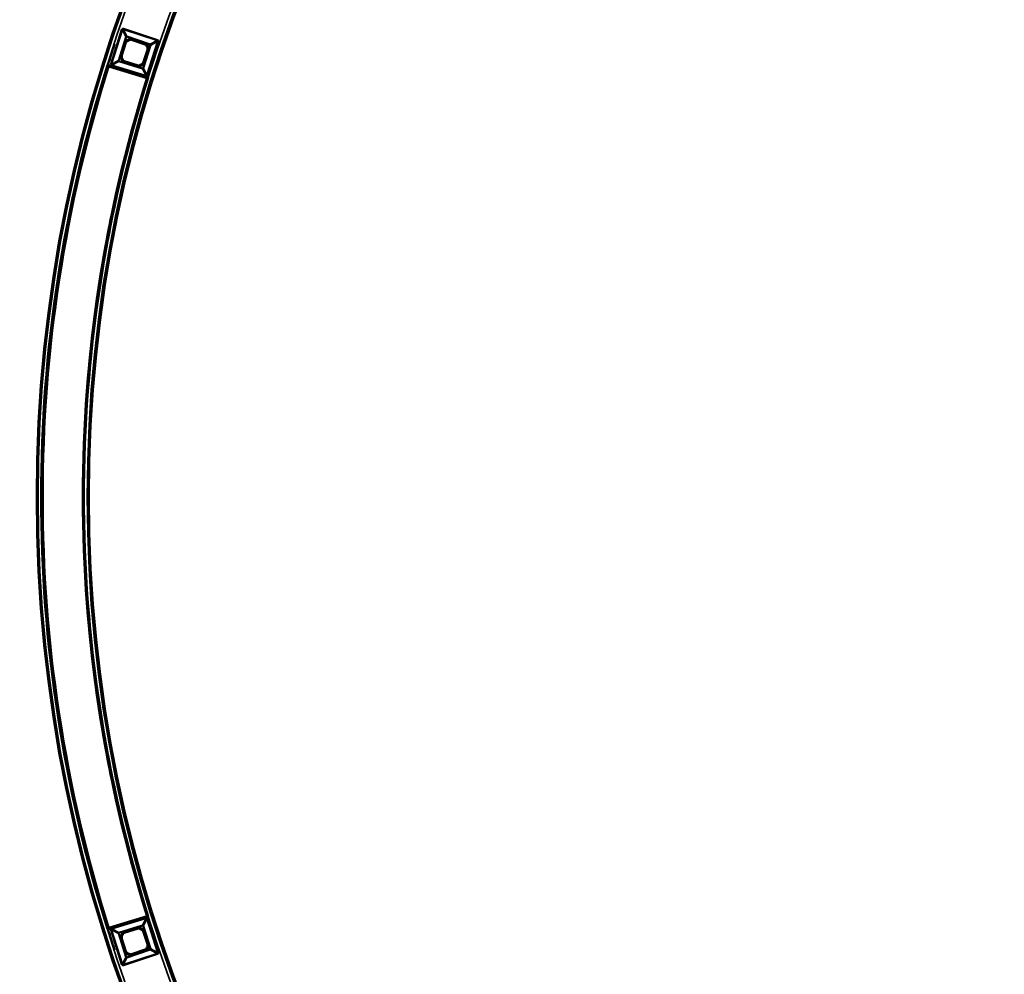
# Model space of a CAD drawing. Header units: millimetres. Extents: x -1503 to 2224, y -4278 to 2541.
# Tile 24 of 50: x -467 to 54, y -3530 to -3025. Entities that reach past the tile are written whole.
import ezdxf

# ---------------------------------------------------------------- set-up
doc = ezdxf.new("R2010")
doc.units = ezdxf.units.MM
doc.header["$LTSCALE"] = 0.75
doc.layers.add('Visible', color=7, linetype='Continuous', lineweight=70)
doc.layers.add('Visible Narrow', color=7, linetype='Continuous', lineweight=35)

msp = doc.modelspace()

# ---------------------------------------------------------------- linework, layer by layer
at = {"layer": 'Visible', "extrusion": (-7.30938e-29, -5.96856e-13, -1)}
for p, q in [((-413.22, -3044.63, 22.2), (-410.89, -3037.32, 22.2)), ((-407.79, -3035.74, 22.2), (-400.51, -3038.15, 22.2)), ((-399, -3041.1, 22.2), (-401.33, -3048.42, 22.2)), ((-404.26, -3049.96, 22.2), (-411.6, -3047.72, 22.2)), ((-419.78, -3049.78, 28.1), (-399.52, -3056.01, 28.1)), ((-419.78, -3505.74, 28.1), (-399.52, -3499.51, 28.1)), ((-411.6, -3507.81, 22.2), (-404.26, -3505.57, 22.2)), ((-401.33, -3507.11, 22.2), (-399, -3514.42, 22.2)), ((-410.89, -3518.2, 22.2), (-413.22, -3510.9, 22.2)), ((-400.51, -3517.37, 22.2), (-407.79, -3519.79, 22.2))]:
    msp.add_line(p, q, dxfattribs=at)
for radius in [763.5, 736.5]:
    msp.add_circle((-305.85, -3277.76, -27.4), radius, dxfattribs=at)
at = {"layer": 'Visible'}
for centre, radius, start, end in [((-409.95, -3037.62, 22.2), 0.991, 126.1999, 162.3516), ((-408.1, -3036.68, 22.2), 0.991, 71.6698, 107.8215), ((-400.82, -3039.09, 22.2), 0.991, 35.5182, 71.6698), ((-399.94, -3040.8, 22.2), 0.991, 342.3516, 18.5229), ((-412.27, -3044.93, 22.2), 0.991, 162.3516, 198.5033), ((-411.31, -3046.77, 22.2), 0.991, 216.8817, 253.0334), ((-402.27, -3048.11, 22.2), 0.991, 306.1803, 342.3516), ((305.85, -3277.76, 27.8), 760.9, 162.55838, 197.44162), ((-403.97, -3049.01, 22.2), 0.991, 253.0334, 289.1851), ((305.85, -3277.76, 27.8), 739.1, 162.54788, 197.45212), ((-403.97, -3506.52, 22.2), 0.991, 70.8149, 106.9666), ((-402.27, -3507.41, 22.2), 0.991, 17.6484, 53.8197), ((-412.27, -3510.59, 22.2), 0.991, 161.4967, 197.6484), ((-411.31, -3508.76, 22.2), 0.991, 106.9666, 143.1183), ((-400.82, -3516.43, 22.2), 0.991, 288.3302, 324.4818), ((-399.94, -3514.72, 22.2), 0.991, 341.4771, 17.6484), ((-409.95, -3517.9, 22.2), 0.991, 197.6484, 233.8001), ((-408.1, -3518.85, 22.2), 0.991, 252.1785, 288.3302)]:
    msp.add_arc(centre, radius, start, end, dxfattribs=at)
at = {"layer": 'Visible', "extrusion": (-7.30938e-29, -5.96856e-13, -1)}
for centre, radius, start, end in [((406.11, -3042.87, -22.2), 7.49, 53.8001, 72.1785), ((406.11, -3042.87, -22.2), 7.49, 144.4818, 161.4771), ((-305.85, -3277.76, -27.6), 761, 342.53924, 17.46076), ((406.11, -3042.87, -22.2), 7.49, 323.1183, 341.4967), ((406.11, -3042.87, -22.2), 7.49, 233.8197, 250.8149), ((-305.85, -3277.76, -27.6), 739, 342.58742, 17.41258), ((399.28, -3055.63, -27.5), 1.02, 271.1854, 276.4758), ((399.28, -3499.9, -27.5), 1.02, 83.5242, 88.8146), ((406.11, -3512.66, -22.2), 7.49, 109.1851, 126.1803), ((406.11, -3512.66, -22.2), 7.49, 18.5033, 36.8817), ((406.11, -3512.66, -22.2), 7.49, 198.5229, 215.5182), ((406.11, -3512.66, -22.2), 7.49, 287.8215, 306.1999)]:
    msp.add_arc(centre, radius, start, end, dxfattribs=at)
at = {"layer": 'Visible', "extrusion": (0.293803, 0.955866, -7.97216e-07)}
msp.add_arc((-494.78, 27.8, -3038.52), 0.3, 0.0006, 90.0006, dxfattribs=at)
at = {"layer": 'Visible', "extrusion": (0.293803, 0.955866, 8.78126e-07)}
msp.add_arc((-515.98, 27.8, -3038.52), 0.3, 89.9994, 179.9994, dxfattribs=at)
at = {"layer": 'Visible', "extrusion": (-0.293803, 0.955866, -8.78129e-07)}
msp.add_arc((1410.05, 27.8, -3227.69), 0.3, 89.9994, 179.9994, dxfattribs=at)
at = {"layer": 'Visible', "extrusion": (-0.293803, 0.955866, 7.97221e-07)}
msp.add_arc((1431.25, 27.8, -3227.69), 0.3, 0.0006, 90.0006, dxfattribs=at)
at = {"layer": 'Visible', "extrusion": (-8.20415e-29, -5.96856e-13, -1)}
msp.add_ellipse((-419.59, -3049.41, 27.5), major_axis=(-0.055, 0.757), ratio=0.690354, start_param=4.379864, end_param=4.659072, dxfattribs=at)
at = {"layer": 'Visible', "extrusion": (-7.57306e-29, -5.96856e-13, -1)}
msp.add_ellipse((-399.18, -3056.13, 27.5), major_axis=(0.696, 0.151), ratio=0.700692, start_param=1.885762, end_param=1.898956, dxfattribs=at)
at = {"layer": 'Visible', "extrusion": (-5.04871e-29, -5.96856e-13, -1)}
msp.add_ellipse((-399.18, -3499.39, 27.5), major_axis=(-0.696, 0.151), ratio=0.700692, start_param=1.242636, end_param=1.25583, dxfattribs=at)
at = {"layer": 'Visible'}
msp.add_open_spline([(-420.11, -3506.03, 27.5), (-420.1, -3505.97, 27.5), (-420.09, -3505.9, 27.5), (-420.07, -3505.83, 27.5)], degree=3, dxfattribs=at)
at = {"layer": 'Visible Narrow', "extrusion": (-7.30938e-29, -5.96856e-13, -1)}
for p, q in [((-418.75, -3048.82, 27.7), (-412.99, -3030.7, 27.7)), ((-412.58, -3030.83, 27.47), (-418.35, -3048.95, 27.47)), ((-410.71, -3034.51, 22.84), (-412.58, -3030.83, 27.47)), ((-412.05, -3030.56, 27.47), (-410.17, -3034.24, 22.84)), ((-394.2, -3036.47, 27.47), (-412.05, -3030.56, 27.47)), ((-411.91, -3030.15, 27.7), (-394.07, -3036.07, 27.7)), ((-414.69, -3047.03, 22.84), (-410.71, -3034.51, 22.84)), ((-410.46, -3034.59, 22.7), (-414.45, -3047.11, 22.7)), ((-413.41, -3044.57, 22.7), (-411.09, -3037.26, 22.7)), ((-410.9, -3037.32, 22.5), (-413.22, -3044.63, 22.5)), ((-410.89, -3037.32, 22.2), (-410.9, -3037.32, 22.5)), ((-410.54, -3036.82, 22.5), (-410.53, -3036.82, 22.2)), ((-397.92, -3038.56, 22.7), (-410.25, -3034.48, 22.7)), ((-410.17, -3034.24, 22.84), (-397.84, -3038.32, 22.84)), ((-408.4, -3035.74, 22.2), (-408.4, -3035.73, 22.5)), ((-407.78, -3035.73, 22.5), (-407.79, -3035.74, 22.2)), ((-400.5, -3038.15, 22.5), (-407.78, -3035.73, 22.5)), ((-407.72, -3035.54, 22.7), (-400.44, -3037.96, 22.7)), ((-401.7, -3051, 22.7), (-397.81, -3038.78, 22.7)), ((-397.57, -3038.85, 22.84), (-401.46, -3051.08, 22.84)), ((-400.51, -3038.15, 22.2), (-400.5, -3038.15, 22.5)), ((-400.01, -3038.51, 22.5), (-400.01, -3038.52, 22.2)), ((-399.56, -3054.69, 27.47), (-393.93, -3037, 27.47)), ((-393.53, -3037.13, 27.7), (-399.16, -3054.82, 27.7)), ((-397.84, -3038.32, 22.84), (-394.2, -3036.47, 27.47)), ((-393.93, -3037, 27.47), (-397.57, -3038.85, 22.84)), ((-401.32, -3048.42, 22.5), (-398.99, -3041.11, 22.5)), ((-398.8, -3041.17, 22.7), (-401.13, -3048.48, 22.7)), ((-399, -3040.49, 22.2), (-399, -3040.49, 22.5)), ((-398.99, -3041.11, 22.5), (-399, -3041.1, 22.2)), ((-418.35, -3048.95, 27.47), (-414.69, -3047.03, 22.84)), ((-414.41, -3047.57, 22.84), (-418.07, -3049.49, 27.47)), ((-401.99, -3051.36, 22.84), (-414.41, -3047.57, 22.84)), ((-414.33, -3047.32, 22.7), (-401.91, -3051.11, 22.7)), ((-413.22, -3044.63, 22.5), (-413.22, -3044.63, 22.2)), ((-413.21, -3045.25, 22.2), (-413.22, -3045.25, 22.5)), ((-412.1, -3047.37, 22.5), (-412.1, -3047.36, 22.2)), ((-404.32, -3050.15, 22.7), (-411.66, -3047.91, 22.7)), ((-411.6, -3047.72, 22.2), (-411.6, -3047.72, 22.5)), ((-411.6, -3047.72, 22.5), (-404.26, -3049.96, 22.5)), ((-401.68, -3048.92, 22.5), (-401.69, -3048.91, 22.2)), ((-401.33, -3048.42, 22.2), (-401.32, -3048.42, 22.5)), ((-400.21, -3055.38, 27.7), (-418.19, -3049.89, 27.7)), ((-418.07, -3049.49, 27.47), (-400.09, -3054.97, 27.47)), ((-404.26, -3049.96, 22.5), (-404.26, -3049.96, 22.2)), ((-403.65, -3049.94, 22.2), (-403.64, -3049.95, 22.5)), ((-400.09, -3054.97, 27.47), (-401.99, -3051.36, 22.84)), ((-401.46, -3051.08, 22.84), (-399.56, -3054.69, 27.47)), ((-418.19, -3505.64, 27.7), (-400.21, -3500.15, 27.7)), ((-400.09, -3500.55, 27.47), (-418.07, -3506.04, 27.47)), ((-401.99, -3504.17, 22.84), (-400.09, -3500.55, 27.47)), ((-399.56, -3500.83, 27.47), (-401.46, -3504.45, 22.84)), ((-393.93, -3518.53, 27.47), (-399.56, -3500.83, 27.47)), ((-399.16, -3500.7, 27.7), (-393.53, -3518.4, 27.7)), ((-412.99, -3524.82, 27.7), (-418.75, -3506.7, 27.7)), ((-414.69, -3508.49, 22.84), (-418.35, -3506.57, 27.47)), ((-418.35, -3506.57, 27.47), (-412.58, -3524.7, 27.47)), ((-418.07, -3506.04, 27.47), (-414.41, -3507.96, 22.84)), ((-414.41, -3507.96, 22.84), (-401.99, -3504.17, 22.84)), ((-401.91, -3504.41, 22.7), (-414.33, -3508.2, 22.7)), ((-411.66, -3507.61, 22.7), (-404.32, -3505.37, 22.7)), ((-404.26, -3505.57, 22.5), (-411.6, -3507.8, 22.5)), ((-404.26, -3505.57, 22.2), (-404.26, -3505.57, 22.5)), ((-403.64, -3505.58, 22.5), (-403.65, -3505.58, 22.2)), ((-397.81, -3516.75, 22.7), (-401.7, -3504.52, 22.7)), ((-401.69, -3506.61, 22.2), (-401.68, -3506.61, 22.5)), ((-401.46, -3504.45, 22.84), (-397.57, -3516.67, 22.84)), ((-401.32, -3507.11, 22.5), (-401.33, -3507.11, 22.2)), ((-398.99, -3514.42, 22.5), (-401.32, -3507.11, 22.5)), ((-401.13, -3507.05, 22.7), (-398.8, -3514.36, 22.7)), ((-410.71, -3521.01, 22.84), (-414.69, -3508.49, 22.84)), ((-414.45, -3508.42, 22.7), (-410.46, -3520.94, 22.7)), ((-411.09, -3518.27, 22.7), (-413.41, -3510.96, 22.7)), ((-413.22, -3510.28, 22.5), (-413.21, -3510.28, 22.2)), ((-413.22, -3510.9, 22.2), (-413.22, -3510.9, 22.5)), ((-413.22, -3510.9, 22.5), (-410.9, -3518.2, 22.5)), ((-412.1, -3508.16, 22.2), (-412.1, -3508.16, 22.5)), ((-411.6, -3507.8, 22.5), (-411.6, -3507.81, 22.2)), ((-410.25, -3521.05, 22.7), (-397.92, -3516.96, 22.7)), ((-397.84, -3517.2, 22.84), (-410.17, -3521.29, 22.84)), ((-407.78, -3519.79, 22.5), (-400.5, -3517.38, 22.5)), ((-400.44, -3517.57, 22.7), (-407.72, -3519.98, 22.7)), ((-400.5, -3517.38, 22.5), (-400.51, -3517.37, 22.2)), ((-400.01, -3517.01, 22.2), (-400.01, -3517.01, 22.5)), ((-399, -3514.42, 22.2), (-398.99, -3514.42, 22.5)), ((-399, -3515.04, 22.5), (-399, -3515.04, 22.2)), ((-394.2, -3519.06, 27.47), (-397.84, -3517.2, 22.84)), ((-397.57, -3516.67, 22.84), (-393.93, -3518.53, 27.47)), ((-412.58, -3524.7, 27.47), (-410.71, -3521.01, 22.84)), ((-412.05, -3524.97, 27.47), (-394.2, -3519.06, 27.47)), ((-410.17, -3521.29, 22.84), (-412.05, -3524.97, 27.47)), ((-394.07, -3519.46, 27.7), (-411.91, -3525.37, 27.7)), ((-410.9, -3518.2, 22.5), (-410.89, -3518.2, 22.2)), ((-410.53, -3518.7, 22.2), (-410.54, -3518.71, 22.5)), ((-408.4, -3519.79, 22.5), (-408.4, -3519.79, 22.2)), ((-407.79, -3519.79, 22.2), (-407.78, -3519.79, 22.5))]:
    msp.add_line(p, q, dxfattribs=at)
for radius in [763, 761.3, 738.7, 737]:
    msp.add_circle((-305.85, -3277.76, -27.9), radius, dxfattribs=at)
at = {"layer": 'Visible Narrow', "extrusion": (-0.303175, -0.952935, 5.28991e-13)}
msp.add_arc((525.28, 27.2, 3013.27), 0.5, 32.1267, 90, dxfattribs=at)
at = {"layer": 'Visible Narrow', "extrusion": (-0.94926, 0.314493, -1.98753e-13)}
msp.add_arc((3005.95, 27.2, -561.95), 0.5, 32.1267, 90, dxfattribs=at)
at = {"layer": 'Visible Narrow'}
for centre, radius, start, end in [((218.54, -3241.6, 27.7), 666.8, 162.26085, 163.22385), ((-409.95, -3037.62, 22.5), 0.997, 126.1999, 162.3516), ((-406.11, -3042.87, 22.5), 7.5, 107.8215, 126.1999), ((-408.1, -3036.68, 22.5), 0.997, 71.6698, 107.8215), ((-400.82, -3039.09, 22.5), 0.997, 35.5182, 71.6698), ((-406.11, -3042.87, 22.5), 7.5, 18.5229, 35.5182), ((-399.94, -3040.8, 22.5), 0.997, 342.3516, 18.5229), ((-412.27, -3044.93, 22.5), 0.997, 162.3516, 198.5033), ((-406.11, -3042.87, 22.5), 7.5, 198.5033, 216.8817), ((-411.31, -3046.77, 22.5), 0.997, 216.8817, 253.0334), ((-406.11, -3042.87, 22.5), 7.5, 289.1851, 306.1803), ((-402.27, -3048.11, 22.5), 0.997, 306.1803, 342.3516), ((305.85, -3277.76, 28.1), 760.6, 162.55824, 197.44176), ((-403.97, -3049.01, 22.5), 0.997, 253.0334, 289.1851), ((305.85, -3277.76, 28.1), 739.4, 162.54803, 197.45197), ((-399.28, -3055.63, 27.7), 0.814, 266.2652, 268.831), ((-399.28, -3499.9, 27.7), 0.814, 91.169, 93.7348), ((218.54, -3313.93, 27.7), 666.8, 196.77614, 197.73915), ((-403.97, -3506.52, 22.5), 0.997, 70.8149, 106.9666), ((-406.11, -3512.66, 22.5), 7.5, 53.8197, 70.8149), ((-402.27, -3507.41, 22.5), 0.997, 17.6484, 53.8197), ((-412.27, -3510.59, 22.5), 0.997, 161.4967, 197.6484), ((-406.11, -3512.66, 22.5), 7.5, 143.1183, 161.4967), ((-411.31, -3508.76, 22.5), 0.997, 106.9666, 143.1183), ((-400.82, -3516.43, 22.5), 0.997, 288.3302, 324.4818), ((-406.11, -3512.66, 22.5), 7.5, 324.4818, 341.4771), ((-399.94, -3514.72, 22.5), 0.997, 341.4771, 17.6484), ((-409.95, -3517.9, 22.5), 0.997, 197.6484, 233.8001), ((-406.11, -3512.66, 22.5), 7.5, 233.8001, 252.1785), ((-408.1, -3518.85, 22.5), 0.997, 252.1785, 288.3302)]:
    msp.add_arc(centre, radius, start, end, dxfattribs=at)
at = {"layer": 'Visible Narrow', "extrusion": (-7.30938e-29, -5.96856e-13, -1)}
for centre, radius, start, end in [((409.95, -3037.62, -22.7), 1.2, 17.6484, 53.8001), ((406.11, -3042.87, -22.7), 7.7, 53.8001, 72.1785), ((408.1, -3036.68, -22.7), 1.2, 72.1785, 108.3302), ((400.82, -3039.09, -22.7), 1.2, 108.3302, 144.4818), ((406.11, -3042.87, -22.7), 7.7, 144.4818, 161.4771), ((399.94, -3040.8, -22.7), 1.2, 161.4771, 197.6484), ((412.27, -3044.93, -22.7), 1.2, 341.4967, 17.6484), ((406.11, -3042.87, -22.7), 7.7, 323.1183, 341.4967), ((411.31, -3046.77, -22.7), 1.2, 286.9666, 323.1183), ((406.11, -3042.87, -22.7), 7.7, 233.8197, 250.8149), ((402.27, -3048.11, -22.7), 1.2, 197.6484, 233.8197), ((403.97, -3049.01, -22.7), 1.2, 250.8149, 286.9666), ((403.97, -3506.52, -22.7), 1.2, 73.0334, 109.1851), ((406.11, -3512.66, -22.7), 7.7, 109.1851, 126.1803), ((402.27, -3507.41, -22.7), 1.2, 126.1803, 162.3516), ((412.27, -3510.59, -22.7), 1.2, 342.3516, 18.5033), ((406.11, -3512.66, -22.7), 7.7, 18.5033, 36.8817), ((411.31, -3508.76, -22.7), 1.2, 36.8817, 73.0334), ((400.82, -3516.43, -22.7), 1.2, 215.5182, 251.6698), ((406.11, -3512.66, -22.7), 7.7, 198.5229, 215.5182), ((399.94, -3514.72, -22.7), 1.2, 162.3516, 198.5229), ((409.95, -3517.9, -22.7), 1.2, 306.1999, 342.3516), ((406.11, -3512.66, -22.7), 7.7, 287.8215, 306.1999), ((408.1, -3518.85, -22.7), 1.2, 251.6698, 287.8215)]:
    msp.add_arc(centre, radius, start, end, dxfattribs=at)
at = {"layer": 'Visible Narrow', "extrusion": (-0.303175, -0.952935, 5.71096e-13)}
msp.add_arc((529.08, 22.5, 3018.94), 0.2, 1, 90, dxfattribs=at)
at = {"layer": 'Visible Narrow', "extrusion": (-0.303175, -0.952935, 5.71513e-13)}
msp.add_arc((528.87, 23, 3016.21), 0.3, 212.1267, 270, dxfattribs=at)
at = {"layer": 'Visible Narrow', "extrusion": (-0.806961, -0.590605, 3.32626e-13)}
msp.add_arc((2207.93, 22.5, 2124.85), 0.2, 1, 90, dxfattribs=at)
at = {"layer": 'Visible Narrow', "extrusion": (0.94926, -0.314493, 1.96627e-13)}
msp.add_arc((-3009.53, 23, 564.89), 0.3, 270, 327.8733, dxfattribs=at)
at = {"layer": 'Visible Narrow', "extrusion": (-0.952015, -0.306052, 1.95425e-13)}
msp.add_arc((2764.87, 22.5, 1317.9), 0.2, 1, 90, dxfattribs=at)
at = {"layer": 'Visible Narrow', "extrusion": (-0.94926, 0.314493, -1.9021e-13)}
msp.add_arc((3009.75, 22.5, -567.62), 0.2, 1, 90, dxfattribs=at)
at = {"layer": 'Visible Narrow', "extrusion": (-0.94926, 0.314493, -1.93398e-13)}
msp.add_arc((3009.75, 22.5, -575.29), 0.2, 1, 90, dxfattribs=at)
at = {"layer": 'Visible Narrow', "extrusion": (-0.580961, 0.813932, -4.74826e-13)}
msp.add_arc((2090.63, 22.5, -2240.75), 0.2, 1, 90, dxfattribs=at)
at = {"layer": 'Visible Narrow', "extrusion": (0.94926, -0.314493, 1.84016e-13)}
msp.add_arc((-3009.53, 23, 577.88), 0.3, 270, 327.8733, dxfattribs=at)
at = {"layer": 'Visible Narrow', "extrusion": (-0.303175, -0.952935, 6.8739e-13)}
msp.add_arc((542.19, 23, 3016.36), 0.3, 270, 327.8733, dxfattribs=at)
at = {"layer": 'Visible Narrow', "extrusion": (-0.94926, 0.314493, -2.08773e-13)}
msp.add_arc((3005.95, 27.2, -580.75), 0.5, 32.1267, 90, dxfattribs=at)
at = {"layer": 'Visible Narrow', "extrusion": (-0.303175, -0.952935, 6.22991e-13)}
msp.add_arc((545.77, 27.2, 3013.49), 0.5, 90, 147.8733, dxfattribs=at)
at = {"layer": 'Visible Narrow', "extrusion": (-0.317684, 0.948197, -5.36819e-13)}
msp.add_arc((1344.04, 22.5, -2756.22), 0.2, 1, 90, dxfattribs=at)
at = {"layer": 'Visible Narrow', "extrusion": (0.303175, 0.952935, -5.6739e-13)}
msp.add_arc((-541.97, 22.5, -3018.94), 0.2, 1, 90, dxfattribs=at)
at = {"layer": 'Visible Narrow', "extrusion": (-0.287768, -0.9577, 9.22654e-13)}
msp.add_arc((475.32, 27.5, 3040.99), 0.2, 90, 125.6616, dxfattribs=at)
at = {"layer": 'Visible Narrow', "extrusion": (-0.303175, -0.952935, 5.28936e-13)}
msp.add_arc((525.28, 27.2, 3032.29), 0.5, 32.1267, 90, dxfattribs=at)
at = {"layer": 'Visible Narrow', "extrusion": (-0.303175, -0.952935, 5.72567e-13)}
msp.add_arc((528.87, 23, 3029.35), 0.3, 212.1267, 270, dxfattribs=at)
at = {"layer": 'Visible Narrow', "extrusion": (0.956475, -0.291814, 1.6565e-13)}
msp.add_arc((-3035.6, 23, 492.95), 0.3, 212.1267, 270, dxfattribs=at)
at = {"layer": 'Visible Narrow', "extrusion": (0.303175, 0.952935, -6.12545e-13)}
msp.add_arc((-529.08, 22.5, -3026.61), 0.2, 90, 179, dxfattribs=at)
at = {"layer": 'Visible Narrow', "extrusion": (-0.317359, 0.948306, -5.8057e-13)}
msp.add_arc((1358.49, 22.5, -2756.69), 0.2, 90, 179, dxfattribs=at)
at = {"layer": 'Visible Narrow', "extrusion": (-0.600165, 0.799876, -4.51063e-13)}
msp.add_arc((2158.76, 22.5, -2190.19), 0.2, 90, 179, dxfattribs=at)
at = {"layer": 'Visible Narrow', "extrusion": (-0.956475, 0.291814, -1.76934e-13)}
msp.add_arc((3035.38, 22.5, -495.69), 0.2, 90, 179, dxfattribs=at)
at = {"layer": 'Visible Narrow', "extrusion": (-0.807163, -0.590328, 3.66769e-13)}
msp.add_arc((2224.05, 22.5, 2124.09), 0.2, 90, 179, dxfattribs=at)
at = {"layer": 'Visible Narrow', "extrusion": (-0.303175, -0.952935, 5.68765e-13)}
msp.add_arc((541.97, 22.5, 3026.61), 0.2, 90, 179, dxfattribs=at)
at = {"layer": 'Visible Narrow', "extrusion": (0.439794, -0.898098, -2.20017e-12)}
msp.add_arc((-1718.31, 27.5, 2554.33), 0.2, 90, 101.0498, dxfattribs=at)
at = {"layer": 'Visible Narrow', "extrusion": (0.454692, -0.890649, -8.64756e-13)}
msp.add_arc((-1760.62, 27.5, 2525.37), 0.2, 90.0004, 95.2572, dxfattribs=at)
at = {"layer": 'Visible Narrow', "extrusion": (-2.51162e-08, -1.29761e-08, 1)}
msp.add_arc((-390.91, -3034.99, 27.7), 32.46, 207.0494, 207.0808, dxfattribs=at)
at = {"layer": 'Visible Narrow', "extrusion": (-0.956475, 0.291814, -1.69253e-13)}
msp.add_arc((3039.18, 27.2, -490.01), 0.5, 90, 147.8733, dxfattribs=at)
at = {"layer": 'Visible Narrow', "extrusion": (-0.956475, 0.291814, -1.74171e-13)}
msp.add_arc((3035.38, 22.5, -503.35), 0.2, 90, 179, dxfattribs=at)
at = {"layer": 'Visible Narrow', "extrusion": (-0.944462, -0.328621, 2.13236e-13)}
msp.add_arc((2748.11, 22.5, 1383.5), 0.2, 90, 179, dxfattribs=at)
at = {"layer": 'Visible Narrow', "extrusion": (0.956475, -0.291814, 1.68897e-13)}
msp.add_arc((-3035.6, 23, 505.94), 0.3, 212.1267, 270, dxfattribs=at)
at = {"layer": 'Visible Narrow', "extrusion": (-0.303175, -0.952935, 5.38952e-13)}
msp.add_arc((542.19, 23, 3029.19), 0.3, 270, 327.8733, dxfattribs=at)
at = {"layer": 'Visible Narrow', "extrusion": (-0.956475, 0.291814, -1.58203e-13)}
msp.add_arc((3039.18, 27.2, -508.81), 0.5, 90, 147.8733, dxfattribs=at)
at = {"layer": 'Visible Narrow', "extrusion": (-0.303175, -0.952935, 6.22616e-13)}
msp.add_arc((545.77, 27.2, 3032.06), 0.5, 90, 147.8733, dxfattribs=at)
at = {"layer": 'Visible Narrow', "extrusion": (-0.999797, 0.020155, 6.7836e-15)}
msp.add_arc((3063.87, 27.5, 337.62), 0.2, 0, 90, dxfattribs=at)
at = {"layer": 'Visible Narrow', "extrusion": (-0.956475, -0.291814, 1.87688e-13)}
msp.add_arc((3231.02, 27.2, 1404.18), 0.5, 32.1267, 90, dxfattribs=at)
at = {"layer": 'Visible Narrow', "extrusion": (-0.303175, 0.952935, -5.1825e-13)}
msp.add_arc((1441.7, 27.2, -3214.93), 0.5, 32.1267, 90, dxfattribs=at)
at = {"layer": 'Visible Narrow', "extrusion": (0.999797, 0.020155, 1.50451e-14)}
msp.add_arc((-3490.32, 27.5, -469.74), 0.2, 360, 90, dxfattribs=at)
at = {"layer": 'Visible Narrow', "extrusion": (0.288633, -0.95744, 3.34924e-13)}
msp.add_arc((-1414.07, 27.5, 3235.96), 0.2, 90, 125.6619, dxfattribs=at)
at = {"layer": 'Visible Narrow', "extrusion": (-0.439794, -0.898098, -4.26423e-12)}
msp.add_arc((1164.77, 27.5, 3333.18), 0.2, 90, 101.0498, dxfattribs=at)
at = {"layer": 'Visible Narrow', "extrusion": (-0.459509, -0.888173, 1.95145e-11)}
msp.add_arc((1238.06, 27.5, 3306.64), 0.2, 90.0004, 95.5467, dxfattribs=at)
at = {"layer": 'Visible Narrow', "extrusion": (-7.70173e-08, 3.97893e-08, 1)}
msp.add_arc((-390.92, -3520.53, 27.7), 32.46, 152.9193, 152.9526, dxfattribs=at)
at = {"layer": 'Visible Narrow', "extrusion": (-0.303175, 0.952935, -6.03977e-13)}
msp.add_arc((1462.19, 27.2, -3214.7), 0.5, 90, 147.8733, dxfattribs=at)
at = {"layer": 'Visible Narrow', "extrusion": (-0.956475, -0.291814, 1.7839e-13)}
msp.add_arc((3231.02, 27.2, 1422.98), 0.5, 32.1267, 90, dxfattribs=at)
at = {"layer": 'Visible Narrow', "extrusion": (-0.956475, -0.291814, 1.74079e-13)}
msp.add_arc((3234.82, 22.5, 1409.64), 0.2, 1, 90, dxfattribs=at)
at = {"layer": 'Visible Narrow', "extrusion": (-0.944462, 0.328621, -1.85907e-13)}
msp.add_arc((3443.33, 22.5, -770.78), 0.2, 1, 90, dxfattribs=at)
at = {"layer": 'Visible Narrow', "extrusion": (0.956475, 0.291814, -1.7896e-13)}
msp.add_arc((-3234.6, 23, -1407.05), 0.3, 270, 327.8733, dxfattribs=at)
at = {"layer": 'Visible Narrow', "extrusion": (-0.303175, 0.952935, -5.71485e-13)}
msp.add_arc((1445.28, 23, -3217.8), 0.3, 212.1267, 270, dxfattribs=at)
at = {"layer": 'Visible Narrow', "extrusion": (-0.807163, 0.590328, -3.24098e-13)}
msp.add_arc((3067.33, 22.5, -1745.83), 0.2, 1, 90, dxfattribs=at)
at = {"layer": 'Visible Narrow', "extrusion": (-0.303175, 0.952935, -5.70131e-13)}
msp.add_arc((1445.5, 22.5, -3220.38), 0.2, 1, 90, dxfattribs=at)
at = {"layer": 'Visible Narrow', "extrusion": (-0.303175, 0.952935, -5.377e-13)}
msp.add_arc((1458.6, 23, -3217.64), 0.3, 270, 327.8733, dxfattribs=at)
at = {"layer": 'Visible Narrow', "extrusion": (0.956475, 0.291814, -1.81538e-13)}
msp.add_arc((-3234.6, 23, -1420.04), 0.3, 270, 327.8733, dxfattribs=at)
at = {"layer": 'Visible Narrow', "extrusion": (-0.317359, -0.948306, 5.49261e-13)}
msp.add_arc((721.96, 22.5, 3459.95), 0.2, 1, 90, dxfattribs=at)
at = {"layer": 'Visible Narrow', "extrusion": (0.303175, -0.952935, 5.66989e-13)}
msp.add_arc((-1458.39, 22.5, 3220.38), 0.2, 1, 90, dxfattribs=at)
at = {"layer": 'Visible Narrow', "extrusion": (-0.600165, -0.799876, 5.19672e-13)}
msp.add_arc((1775.64, 22.5, 3053.42), 0.2, 1, 90, dxfattribs=at)
at = {"layer": 'Visible Narrow', "extrusion": (-0.956475, -0.291814, 1.74728e-13)}
msp.add_arc((3234.82, 22.5, 1417.31), 0.2, 1, 90, dxfattribs=at)
at = {"layer": 'Visible Narrow', "extrusion": (-0.94926, -0.314493, 1.8217e-13)}
msp.add_arc((3213.15, 22.5, 1486.37), 0.2, 90, 179, dxfattribs=at)
at = {"layer": 'Visible Narrow', "extrusion": (-0.580961, -0.813932, 4.99925e-13)}
msp.add_arc((1717.87, 22.5, 3095), 0.2, 90, 179, dxfattribs=at)
at = {"layer": 'Visible Narrow', "extrusion": (-0.317684, -0.948197, 6.21302e-13)}
msp.add_arc((738.54, 22.5, 3459.7), 0.2, 90, 179, dxfattribs=at)
at = {"layer": 'Visible Narrow', "extrusion": (0.303175, -0.952935, 6.13484e-13)}
msp.add_arc((-1445.5, 22.5, 3228.05), 0.2, 90, 179, dxfattribs=at)
at = {"layer": 'Visible Narrow', "extrusion": (0.94926, 0.314493, -1.94202e-13)}
msp.add_arc((-3213.37, 23, -1483.79), 0.3, 212.1267, 270, dxfattribs=at)
at = {"layer": 'Visible Narrow', "extrusion": (-0.303175, 0.952935, -4.68734e-13)}
msp.add_arc((1445.28, 23, -3230.63), 0.3, 212.1267, 270, dxfattribs=at)
at = {"layer": 'Visible Narrow', "extrusion": (-0.303175, 0.952935, -5.2428e-13)}
msp.add_arc((1458.39, 22.5, -3228.05), 0.2, 90, 179, dxfattribs=at)
at = {"layer": 'Visible Narrow', "extrusion": (-0.303175, 0.952935, -5.39891e-13)}
msp.add_arc((1458.6, 23, -3230.78), 0.3, 270, 327.8733, dxfattribs=at)
at = {"layer": 'Visible Narrow', "extrusion": (-0.806961, 0.590605, -3.59716e-13)}
msp.add_arc((3082.12, 22.5, -1746.88), 0.2, 90, 179, dxfattribs=at)
at = {"layer": 'Visible Narrow', "extrusion": (0.94926, 0.314493, -1.77576e-13)}
msp.add_arc((-3213.37, 23, -1496.78), 0.3, 212.1267, 270, dxfattribs=at)
at = {"layer": 'Visible Narrow', "extrusion": (-0.952015, 0.306052, -1.64514e-13)}
msp.add_arc((3476.09, 22.5, -688.44), 0.2, 90, 179, dxfattribs=at)
at = {"layer": 'Visible Narrow', "extrusion": (-0.94926, -0.314493, 1.86784e-13)}
msp.add_arc((3213.15, 22.5, 1494.04), 0.2, 90, 179, dxfattribs=at)
at = {"layer": 'Visible Narrow', "extrusion": (-0.94926, -0.314493, 1.6999e-13)}
msp.add_arc((3216.95, 27.2, 1480.92), 0.5, 90, 147.8733, dxfattribs=at)
at = {"layer": 'Visible Narrow', "extrusion": (-0.303175, 0.952935, -5.18e-13)}
msp.add_arc((1441.7, 27.2, -3233.5), 0.5, 32.1267, 90, dxfattribs=at)
at = {"layer": 'Visible Narrow', "extrusion": (-0.303175, 0.952935, -6.04728e-13)}
msp.add_arc((1462.19, 27.2, -3233.72), 0.5, 90, 147.8733, dxfattribs=at)
at = {"layer": 'Visible Narrow', "extrusion": (-0.94926, -0.314493, 1.92136e-13)}
msp.add_arc((3216.95, 27.2, 1499.72), 0.5, 90, 147.8733, dxfattribs=at)
at = {"layer": 'Visible Narrow', "extrusion": (0.147773, -0.289886, 0.945584)}
msp.add_ellipse((-412.1, -3031.26, 27.26), major_axis=(-0.3, 0.733, 0.272), ratio=0.504167, start_param=0.660459, end_param=0.75042, dxfattribs=at)
at = {"layer": 'Visible Narrow', "extrusion": (0.396063, -0.428823, -0.811939)}
msp.add_ellipse((-410.36, -3034.59, 23.05), major_axis=(-0.298, -0.347, 0.038), ratio=0.874576, start_param=1.242877, end_param=1.332151, dxfattribs=at)
at = {"layer": 'Visible Narrow', "extrusion": (-0.427429, -0.392907, -0.814204)}
msp.add_ellipse((-397.92, -3038.66, 23.05), major_axis=(-0.345, 0.296, 0.039), ratio=0.872448, start_param=1.254532, end_param=1.331466, dxfattribs=at)
at = {"layer": 'Visible Narrow', "extrusion": (-0.289055, -0.133337, 0.947981)}
msp.add_ellipse((-394.45, -3036.87, 27.33), major_axis=(0.583, 0.17, 0.202), ratio=0.602041, start_param=0.859265, end_param=0.946196, dxfattribs=at)
at = {"layer": 'Visible Narrow'}
for centre, major_axis, ratio, start_param, end_param in [((-399.22, -3055.93, 27.7), (0.622, 0.138), 0.794218, 4.415372, 4.553229), ((-399.22, -3499.6, 27.7), (-0.622, 0.138), 0.794256, -1.411279, -1.273425), ((-419.36, -3506.04, 27.7), (0.253, 0.604), 0.818563, 1.472026, 1.498926)]:
    msp.add_ellipse(centre, major_axis=major_axis, ratio=ratio, start_param=start_param, end_param=end_param, dxfattribs=at)
at = {"layer": 'Visible Narrow', "extrusion": (-0.427429, 0.392907, -0.814204)}
msp.add_ellipse((-397.92, -3516.86, 23.05), major_axis=(-0.345, -0.296, 0.039), ratio=0.872448, start_param=-1.331465, end_param=-1.254531, dxfattribs=at)
at = {"layer": 'Visible Narrow', "extrusion": (0.396063, 0.428823, -0.811939)}
msp.add_ellipse((-410.36, -3520.94, 23.05), major_axis=(-0.298, 0.347, 0.038), ratio=0.874576, start_param=-1.332151, end_param=-1.242877, dxfattribs=at)
at = {"layer": 'Visible Narrow', "extrusion": (-0.289055, 0.133337, 0.947981)}
msp.add_ellipse((-394.45, -3518.66, 27.33), major_axis=(0.583, -0.17, 0.202), ratio=0.602041, start_param=-0.946196, end_param=-0.859265, dxfattribs=at)
at = {"layer": 'Visible Narrow', "extrusion": (0.147773, 0.289886, 0.945584)}
msp.add_ellipse((-412.1, -3524.27, 27.26), major_axis=(-0.3, -0.733, 0.272), ratio=0.504167, start_param=-0.75042, end_param=-0.660459, dxfattribs=at)
at = {"layer": 'Visible Narrow'}
for points, knots in [([(-412.99, -3030.7, 27.7), (-412.91, -3030.47, 27.7), (-412.76, -3030.29, 27.7), (-412.57, -3030.19, 27.7), (-412.38, -3030.09, 27.7), (-412.15, -3030.08, 27.7), (-411.91, -3030.15, 27.7)], [0, 0, 0, 0, 0.5, 0.5, 0.5, 1, 1, 1, 1]), ([(-412.05, -3030.56, 27.47), (-412.18, -3030.48, 27.51), (-412.31, -3030.47, 27.53), (-412.4, -3030.52, 27.53), (-412.49, -3030.56, 27.53), (-412.55, -3030.65, 27.52), (-412.57, -3030.78, 27.48)], [0, 0, 0, 0, 0.532431, 0.532431, 0.532431, 1, 1, 1, 1]), ([(-410.69, -3034.48, 22.83), (-410.64, -3034.39, 22.81), (-410.57, -3034.33, 22.8), (-410.48, -3034.29, 22.8), (-410.39, -3034.24, 22.8), (-410.28, -3034.22, 22.81), (-410.17, -3034.24, 22.84)], [0, 0, 0, 0, 0.467745, 0.467745, 0.467745, 1, 1, 1, 1]), ([(-410.46, -3034.59, 22.7), (-410.45, -3034.54, 22.7), (-410.42, -3034.51, 22.7), (-410.34, -3034.47, 22.7), (-410.3, -3034.46, 22.7), (-410.25, -3034.48, 22.7)], [0, 0, 0, 0, 0.5, 0.5, 1, 1, 1, 1]), ([(-397.92, -3038.56, 22.7), (-397.87, -3038.58, 22.7), (-397.84, -3038.61, 22.7), (-397.8, -3038.68, 22.7), (-397.8, -3038.73, 22.7), (-397.81, -3038.78, 22.7)], [0, 0, 0, 0, 0.5, 0.5, 1, 1, 1, 1]), ([(-397.81, -3038.34, 22.83), (-397.73, -3038.39, 22.81), (-397.66, -3038.46, 22.8), (-397.62, -3038.54, 22.8), (-397.57, -3038.64, 22.8), (-397.55, -3038.75, 22.81), (-397.57, -3038.85, 22.84)], [0, 0, 0, 0, 0.472166, 0.472166, 0.472166, 1, 1, 1, 1]), ([(-393.93, -3037, 27.47), (-393.86, -3036.86, 27.51), (-393.85, -3036.74, 27.53), (-393.9, -3036.65, 27.53), (-393.94, -3036.56, 27.53), (-394.03, -3036.5, 27.51), (-394.16, -3036.48, 27.48)], [0, 0, 0, 0, 0.52799, 0.52799, 0.52799, 1, 1, 1, 1]), ([(-394.07, -3036.07, 27.7), (-393.84, -3036.14, 27.7), (-393.66, -3036.29, 27.7), (-393.56, -3036.48, 27.7), (-393.47, -3036.67, 27.7), (-393.45, -3036.9, 27.7), (-393.53, -3037.13, 27.7)], [0, 0, 0, 0, 0.5, 0.5, 0.5, 1, 1, 1, 1]), ([(-419.88, -3049.14, 27.7), (-419.91, -3049.24, 27.7), (-419.92, -3049.34, 27.7), (-419.91, -3049.44, 27.7), (-419.9, -3049.55, 27.7), (-419.88, -3049.65, 27.7), (-419.83, -3049.74, 27.7)], [0, 0, 0, 0, 0.5, 0.5, 0.5, 1, 1, 1, 1]), ([(-418.19, -3049.89, 27.7), (-418.43, -3049.82, 27.7), (-418.61, -3049.67, 27.7), (-418.71, -3049.48, 27.7), (-418.81, -3049.29, 27.7), (-418.83, -3049.06, 27.7), (-418.75, -3048.82, 27.7)], [0, 0, 0, 0, 0.5, 0.5, 0.5, 1, 1, 1, 1]), ([(-418.35, -3048.95, 27.47), (-418.42, -3049.09, 27.51), (-418.43, -3049.22, 27.53), (-418.38, -3049.31, 27.53), (-418.33, -3049.41, 27.53), (-418.22, -3049.47, 27.51), (-418.07, -3049.49, 27.47)], [0, 0, 0, 0, 0.489979, 0.489979, 0.489979, 1, 1, 1, 1]), ([(-414.41, -3047.57, 22.84), (-414.5, -3047.52, 22.82), (-414.59, -3047.44, 22.8), (-414.64, -3047.34, 22.8), (-414.69, -3047.25, 22.8), (-414.71, -3047.14, 22.81), (-414.69, -3047.03, 22.84)], [0, 0, 0, 0, 0.509704, 0.509704, 0.509704, 1, 1, 1, 1]), ([(-414.33, -3047.32, 22.7), (-414.38, -3047.31, 22.7), (-414.42, -3047.28, 22.7), (-414.46, -3047.2, 22.7), (-414.46, -3047.16, 22.7), (-414.45, -3047.11, 22.7)], [0, 0, 0, 0, 0.5, 0.5, 1, 1, 1, 1]), ([(-419.83, -3049.74, 27.7), (-419.83, -3049.74, 27.7), (-419.83, -3049.74, 27.7), (-419.83, -3049.75, 27.7), (-419.83, -3049.75, 27.7), (-419.83, -3049.75, 27.7), (-419.83, -3049.75, 27.7), (-419.83, -3049.75, 27.7), (-419.83, -3049.75, 27.7), (-419.83, -3049.76, 27.7), (-419.83, -3049.76, 27.7), (-419.83, -3049.76, 27.7), (-419.83, -3049.76, 27.7)], [0, 0, 0, 0, 0.3537241, 0.3537241, 0.3537241, 0.647853, 0.647853, 0.647853, 0.941996, 0.941996, 0.941996, 0.9999992, 0.9999992, 0.9999992, 0.9999992]), ([(-401.46, -3051.08, 22.84), (-401.5, -3051.17, 22.82), (-401.58, -3051.25, 22.8), (-401.68, -3051.3, 22.8), (-401.77, -3051.35, 22.8), (-401.88, -3051.37, 22.82), (-401.99, -3051.36, 22.84)], [0, 0, 0, 0, 0.509581, 0.509581, 0.509581, 1, 1, 1, 1]), ([(-401.7, -3051, 22.7), (-401.71, -3051.05, 22.7), (-401.74, -3051.08, 22.7), (-401.78, -3051.1, 22.7), (-401.82, -3051.12, 22.7), (-401.87, -3051.13, 22.7), (-401.91, -3051.11, 22.7)], [0, 0, 0, 0, 0.5, 0.5, 0.5, 1, 1, 1, 1]), ([(-399.16, -3054.82, 27.7), (-399.23, -3055.05, 27.7), (-399.37, -3055.23, 27.7), (-399.56, -3055.33, 27.7), (-399.75, -3055.43, 27.7), (-399.98, -3055.45, 27.7), (-400.21, -3055.38, 27.7)], [0, 0, 0, 0, 0.5, 0.5, 0.5, 1, 1, 1, 1]), ([(-400.09, -3054.97, 27.47), (-399.95, -3055.04, 27.51), (-399.83, -3055.05, 27.53), (-399.74, -3055, 27.53), (-399.64, -3054.95, 27.53), (-399.58, -3054.84, 27.51), (-399.56, -3054.69, 27.47)], [0, 0, 0, 0, 0.490158, 0.490158, 0.490158, 1, 1, 1, 1]), ([(-400.21, -3500.15, 27.7), (-399.98, -3500.08, 27.7), (-399.75, -3500.1, 27.7), (-399.37, -3500.29, 27.7), (-399.23, -3500.47, 27.7), (-399.16, -3500.7, 27.7)], [0, 0, 0, 0, 0.5, 0.5, 1, 1, 1, 1]), ([(-399.56, -3500.83, 27.47), (-399.58, -3500.69, 27.51), (-399.64, -3500.58, 27.53), (-399.74, -3500.53, 27.53), (-399.8, -3500.49, 27.53), (-399.89, -3500.49, 27.52), (-399.98, -3500.51, 27.5), (-400.01, -3500.52, 27.49), (-400.05, -3500.53, 27.48), (-400.09, -3500.55, 27.47)], [0, 0, 0, 0, 0.50694, 0.50694, 0.50694, 0.859221, 0.859221, 0.859221, 1, 1, 1, 1]), ([(-419.83, -3505.79, 27.7), (-419.88, -3505.88, 27.7), (-419.9, -3505.98, 27.7), (-419.92, -3506.18, 27.7), (-419.91, -3506.29, 27.7), (-419.88, -3506.39, 27.7)], [0, 0, 0, 0, 0.5, 0.5, 1, 1, 1, 1]), ([(-418.75, -3506.7, 27.7), (-418.83, -3506.47, 27.7), (-418.81, -3506.23, 27.7), (-418.61, -3505.85, 27.7), (-418.43, -3505.71, 27.7), (-418.19, -3505.64, 27.7)], [0, 0, 0, 0, 0.5, 0.5, 1, 1, 1, 1]), ([(-418.07, -3506.04, 27.47), (-418.21, -3506.06, 27.51), (-418.33, -3506.12, 27.53), (-418.38, -3506.22, 27.53), (-418.42, -3506.28, 27.53), (-418.42, -3506.37, 27.52), (-418.4, -3506.45, 27.5), (-418.39, -3506.49, 27.49), (-418.37, -3506.53, 27.48), (-418.35, -3506.57, 27.47)], [0, 0, 0, 0, 0.506842, 0.506842, 0.506842, 0.852647, 0.852647, 0.852647, 1, 1, 1, 1]), ([(-401.99, -3504.17, 22.84), (-401.88, -3504.15, 22.81), (-401.77, -3504.17, 22.8), (-401.68, -3504.22, 22.8), (-401.58, -3504.27, 22.8), (-401.5, -3504.35, 22.82), (-401.46, -3504.45, 22.84)], [0, 0, 0, 0, 0.490121, 0.490121, 0.490121, 1, 1, 1, 1]), ([(-401.91, -3504.41, 22.7), (-401.87, -3504.4, 22.7), (-401.82, -3504.4, 22.7), (-401.78, -3504.42, 22.7), (-401.74, -3504.44, 22.7), (-401.71, -3504.48, 22.7), (-401.7, -3504.52, 22.7)], [0, 0, 0, 0, 0.5, 0.5, 0.5, 1, 1, 1, 1]), ([(-414.69, -3508.49, 22.84), (-414.71, -3508.39, 22.81), (-414.69, -3508.27, 22.8), (-414.64, -3508.18, 22.8), (-414.59, -3508.08, 22.8), (-414.5, -3508.01, 22.82), (-414.41, -3507.96, 22.84)], [0, 0, 0, 0, 0.489941, 0.489941, 0.489941, 1, 1, 1, 1]), ([(-414.45, -3508.42, 22.7), (-414.46, -3508.37, 22.7), (-414.46, -3508.32, 22.7), (-414.44, -3508.29, 22.7), (-414.42, -3508.25, 22.7), (-414.38, -3508.22, 22.7), (-414.33, -3508.2, 22.7)], [0, 0, 0, 0, 0.5, 0.5, 0.5, 1, 1, 1, 1]), ([(-397.81, -3516.75, 22.7), (-397.8, -3516.8, 22.7), (-397.8, -3516.84, 22.7), (-397.82, -3516.88, 22.7), (-397.84, -3516.92, 22.7), (-397.87, -3516.95, 22.7), (-397.92, -3516.96, 22.7)], [0, 0, 0, 0, 0.5, 0.5, 0.5, 1, 1, 1, 1]), ([(-397.57, -3516.67, 22.84), (-397.55, -3516.78, 22.81), (-397.57, -3516.89, 22.8), (-397.62, -3516.98, 22.8), (-397.66, -3517.06, 22.8), (-397.73, -3517.14, 22.81), (-397.81, -3517.19, 22.83)], [0, 0, 0, 0, 0.527887, 0.527887, 0.527887, 1, 1, 1, 1]), ([(-410.17, -3521.29, 22.84), (-410.28, -3521.31, 22.81), (-410.39, -3521.29, 22.8), (-410.48, -3521.24, 22.8), (-410.57, -3521.2, 22.8), (-410.64, -3521.13, 22.81), (-410.69, -3521.05, 22.83)], [0, 0, 0, 0, 0.532309, 0.532309, 0.532309, 1, 1, 1, 1]), ([(-410.25, -3521.05, 22.7), (-410.3, -3521.06, 22.7), (-410.34, -3521.06, 22.7), (-410.38, -3521.04, 22.7), (-410.42, -3521.02, 22.7), (-410.45, -3520.98, 22.7), (-410.46, -3520.94, 22.7)], [0, 0, 0, 0, 0.5, 0.5, 0.5, 1, 1, 1, 1]), ([(-394.16, -3519.05, 27.48), (-394.03, -3519.02, 27.51), (-393.94, -3518.96, 27.53), (-393.9, -3518.88, 27.53), (-393.85, -3518.78, 27.53), (-393.86, -3518.66, 27.51), (-393.93, -3518.53, 27.47)], [0, 0, 0, 0, 0.472064, 0.472064, 0.472064, 1, 1, 1, 1]), ([(-393.53, -3518.4, 27.7), (-393.45, -3518.63, 27.7), (-393.47, -3518.86, 27.7), (-393.56, -3519.05, 27.7), (-393.66, -3519.24, 27.7), (-393.84, -3519.38, 27.7), (-394.07, -3519.46, 27.7)], [0, 0, 0, 0, 0.5, 0.5, 0.5, 1, 1, 1, 1]), ([(-411.91, -3525.37, 27.7), (-412.15, -3525.45, 27.7), (-412.38, -3525.44, 27.7), (-412.76, -3525.24, 27.7), (-412.91, -3525.06, 27.7), (-412.99, -3524.82, 27.7)], [0, 0, 0, 0, 0.5, 0.5, 1, 1, 1, 1]), ([(-412.57, -3524.75, 27.48), (-412.55, -3524.88, 27.52), (-412.49, -3524.96, 27.53), (-412.4, -3525.01, 27.53), (-412.31, -3525.05, 27.53), (-412.18, -3525.04, 27.51), (-412.05, -3524.97, 27.47)], [0, 0, 0, 0, 0.467623, 0.467623, 0.467623, 1, 1, 1, 1])]:
    msp.add_open_spline(points, degree=3, knots=knots, dxfattribs=at)

doc.saveas('drawing.dxf')
